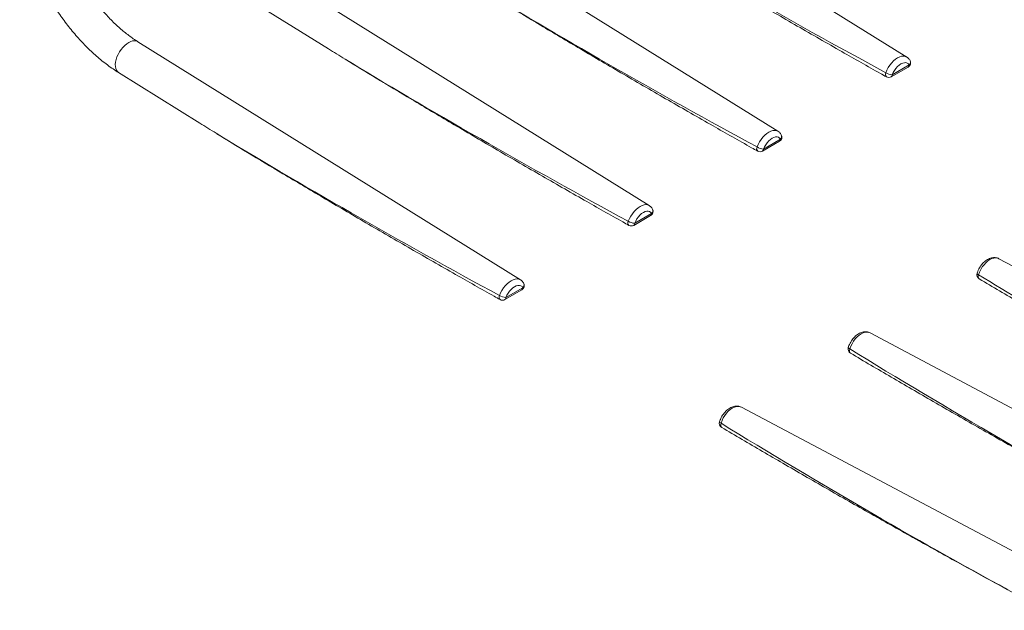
# Model space of a CAD drawing. Header units: millimetres. Extents: x 50 to 2915, y 50 to 2050.
# Tile 30 of 48: x 1954 to 2359, y 973 to 1216. Entities that reach past the tile are written whole.
import ezdxf

# ---------------------------------------------------------------- set-up
doc = ezdxf.new("R2010")
doc.units = ezdxf.units.MM
doc.header["$LTSCALE"] = 10

msp = doc.modelspace()

# ---------------------------------------------------------------- linework, layer by layer
at = {"color": 7, "linetype": 'Continuous', "lineweight": 15}
for p, q in [((2318.94, 1200.849), (2163.737, 1297.551)), ((2265.907, 1170.233), (2110.704, 1266.936)), ((2212.874, 1139.618), (2055.313, 1237.79)), ((2047.381, 1225.059), (2080.847, 1204.207)), ((2159.841, 1109.003), (2002.28, 1207.175)), ((2312.553, 1192.681), (2319.531, 1196.709)), ((2312.966, 1193.532), (2319.944, 1197.56)), ((1994.348, 1194.444), (2027.814, 1173.592)), ((2259.52, 1162.065), (2266.498, 1166.093)), ((2259.933, 1162.917), (2266.911, 1166.945)), ((2206.487, 1131.45), (2213.465, 1135.478)), ((2206.9, 1132.302), (2213.878, 1136.33)), ((2428.569, 1079.612), (2356.888, 1117.711)), ((2153.454, 1100.835), (2160.432, 1104.863)), ((2153.867, 1101.686), (2160.845, 1105.714)), ((2433.775, 1018.043), (2303.855, 1087.096)), ((2408.383, 972.736), (2250.822, 1056.481))]:
    msp.add_line(p, q, dxfattribs=at)
at = {"color": 8, "linetype": 'Continuous', "lineweight": 15, "flags": 128}
for points in [[(1994.348, 1194.444), (1993.856, 1194.853), (1993.463, 1195.414), (1993.187, 1196.106), (1993.036, 1196.911), (1993.013, 1197.812), (1993.119, 1198.785), (1993.351, 1199.808), (1993.704, 1200.855), (1994.168, 1201.901), (1994.733, 1202.92), (1995.386, 1203.888), (1996.109, 1204.781), (1996.886, 1205.578), (1997.697, 1206.259), (1998.524, 1206.807), (1999.345, 1207.21), (2000.142, 1207.457), (2000.894, 1207.543), (2001.583, 1207.466), (2002.193, 1207.226), (2002.28, 1207.175)], [(2310.309, 1194.387), (2310.769, 1195.454), (2311.335, 1196.497), (2311.993, 1197.49), (2312.725, 1198.406), (2313.515, 1199.223), (2314.342, 1199.921), (2315.184, 1200.481), (2316.021, 1200.89), (2316.832, 1201.138), (2317.596, 1201.217), (2318.293, 1201.127), (2318.907, 1200.869), (2318.938, 1200.85)], [(2257.276, 1163.772), (2257.736, 1164.839), (2258.302, 1165.882), (2258.96, 1166.874), (2259.692, 1167.79), (2260.482, 1168.608), (2261.309, 1169.305), (2262.151, 1169.866), (2262.988, 1170.275), (2263.799, 1170.523), (2264.563, 1170.602), (2265.26, 1170.512), (2265.874, 1170.254), (2265.905, 1170.235)], [(2204.243, 1133.156), (2204.703, 1134.224), (2205.269, 1135.267), (2205.927, 1136.259), (2206.659, 1137.175), (2207.449, 1137.992), (2208.276, 1138.69), (2209.118, 1139.251), (2209.955, 1139.66), (2210.766, 1139.907), (2211.53, 1139.987), (2212.227, 1139.896), (2212.841, 1139.638), (2212.872, 1139.619)], [(2356.888, 1117.711), (2356.349, 1117.927), (2355.616, 1118.038), (2354.826, 1117.973), (2354, 1117.735), (2353.158, 1117.329), (2352.32, 1116.765), (2351.51, 1116.059), (2350.746, 1115.227), (2350.048, 1114.29), (2349.434, 1113.272), (2348.92, 1112.2), (2348.517, 1111.099)], [(2347.9, 1111.689), (2347.897, 1111.63), (2347.95, 1111.516), (2348.075, 1111.387), (2348.266, 1111.246), (2348.517, 1111.099)], [(2348.517, 1111.099), (2348.401, 1110.642), (2348.374, 1110.214), (2348.439, 1109.842), (2348.592, 1109.551), (2348.79, 1109.376)], [(2151.21, 1102.541), (2151.67, 1103.609), (2152.236, 1104.651), (2152.894, 1105.644), (2153.626, 1106.56), (2154.416, 1107.377), (2155.243, 1108.075), (2156.085, 1108.635), (2156.922, 1109.044), (2157.733, 1109.292), (2158.497, 1109.371), (2159.194, 1109.281), (2159.808, 1109.023), (2159.839, 1109.004)], [(2303.855, 1087.096), (2303.316, 1087.312), (2302.583, 1087.423), (2301.793, 1087.358), (2300.967, 1087.12), (2300.125, 1086.714), (2299.287, 1086.15), (2298.477, 1085.443), (2297.713, 1084.611), (2297.015, 1083.675), (2296.401, 1082.657), (2295.887, 1081.585), (2295.484, 1080.484)], [(2294.867, 1081.073), (2294.864, 1081.014), (2294.917, 1080.901), (2295.042, 1080.771), (2295.233, 1080.631), (2295.484, 1080.484)], [(2295.484, 1080.484), (2295.368, 1080.027), (2295.341, 1079.599), (2295.406, 1079.227), (2295.559, 1078.935), (2295.757, 1078.761)], [(2250.822, 1056.481), (2250.283, 1056.697), (2249.55, 1056.807), (2248.76, 1056.743), (2247.934, 1056.504), (2247.092, 1056.098), (2246.254, 1055.535), (2245.444, 1054.828), (2244.68, 1053.996), (2243.982, 1053.059), (2243.368, 1052.042), (2242.854, 1050.969), (2242.451, 1049.869)], [(2241.834, 1050.458), (2241.831, 1050.399), (2241.884, 1050.286), (2242.009, 1050.156), (2242.2, 1050.015), (2242.451, 1049.869)], [(2242.451, 1049.869), (2242.335, 1049.412), (2242.308, 1048.983), (2242.373, 1048.612), (2242.526, 1048.32), (2242.724, 1048.146)]]:
    msp.add_lwpolyline(points, dxfattribs=at)
at = {"color": 7, "linetype": 'Continuous', "lineweight": 15, "flags": 128}
for points in [[(2319.944, 1197.56), (2319.591, 1198.037), (2319.129, 1198.362), (2318.572, 1198.524), (2317.941, 1198.516), (2317.256, 1198.34), (2316.541, 1198.001), (2315.821, 1197.512), (2315.12, 1196.888), (2314.463, 1196.151), (2313.872, 1195.327), (2313.367, 1194.444), (2312.966, 1193.532)], [(2266.911, 1166.945), (2266.558, 1167.422), (2266.096, 1167.747), (2265.539, 1167.908), (2264.908, 1167.901), (2264.223, 1167.725), (2263.508, 1167.386), (2262.788, 1166.896), (2262.087, 1166.273), (2261.43, 1165.536), (2260.839, 1164.712), (2260.334, 1163.829), (2259.933, 1162.917)], [(2213.878, 1136.33), (2213.525, 1136.807), (2213.063, 1137.131), (2212.506, 1137.293), (2211.875, 1137.285), (2211.19, 1137.109), (2210.475, 1136.771), (2209.755, 1136.281), (2209.054, 1135.657), (2208.397, 1134.921), (2207.806, 1134.097), (2207.301, 1133.214), (2206.9, 1132.302)], [(2160.845, 1105.714), (2160.492, 1106.191), (2160.03, 1106.516), (2159.473, 1106.678), (2158.842, 1106.67), (2158.157, 1106.494), (2157.442, 1106.155), (2156.722, 1105.666), (2156.021, 1105.042), (2155.364, 1104.306), (2154.773, 1103.482), (2154.268, 1102.598), (2153.867, 1101.686)]]:
    msp.add_lwpolyline(points, dxfattribs=at)
at = {"color": 7, "linetype": 'Continuous', "lineweight": 15}
for centre, radius, start, end in [((2318.531, 1198.441), 2, 299.99731, 28.14445), ((2313.333, 1199.231), 5.71, 238.02043, 266.31284), ((2311.553, 1194.413), 2, 240.66113, 299.99731), ((2265.498, 1167.826), 2, 299.99731, 28.14445), ((2260.3, 1168.615), 5.71, 238.02043, 266.31284), ((2258.52, 1163.797), 2, 240.66113, 299.99731), ((2212.465, 1137.21), 2, 299.99731, 28.14445), ((2207.267, 1138), 5.71, 238.02043, 266.31284), ((2205.487, 1133.182), 2, 240.66113, 299.99731), ((2349.811, 1111.096), 2, 162.77702, 239.32987), ((2159.432, 1106.595), 2, 299.99731, 28.14445), ((2154.234, 1107.385), 5.71, 238.02043, 266.31284), ((2152.454, 1102.567), 2, 240.66113, 299.99731), ((2296.778, 1080.481), 2, 162.77702, 239.32987), ((2243.745, 1049.866), 2, 162.77702, 239.32987)]:
    msp.add_arc(centre, radius, start, end, dxfattribs=at)
at = {"color": 8, "linetype": 'Continuous', "lineweight": 15}
for centre, radius, start, end in [((2318.975, 1197.504), 0.971, 304.93262, 3.30511), ((2318.824, 1198.721), 1.613, 313.98103, 24.31691), ((2311.595, 1193.705), 1.455, 152.06188, 225.41085), ((2311.997, 1193.476), 0.971, 304.93262, 3.30511), ((2265.791, 1168.106), 1.613, 313.98103, 24.31691), ((2258.562, 1163.09), 1.455, 152.06188, 225.41085), ((2265.942, 1166.889), 0.971, 304.93262, 3.30511), ((2258.964, 1162.861), 0.971, 304.93262, 3.30511), ((2212.909, 1136.274), 0.971, 304.93262, 3.30511), ((2212.758, 1137.49), 1.613, 313.98103, 24.31691), ((2205.529, 1132.475), 1.455, 152.06188, 225.41085), ((2205.931, 1132.246), 0.971, 304.93262, 3.30511), ((2159.725, 1106.875), 1.613, 313.98103, 24.31691), ((2159.876, 1105.658), 0.971, 304.93262, 3.30511), ((2152.496, 1101.859), 1.455, 152.06188, 225.41085), ((2152.898, 1101.63), 0.971, 304.93262, 3.30511)]:
    msp.add_arc(centre, radius, start, end, dxfattribs=at)
for centre, major_axis, ratio, start_param, end_param in [((2266.683, 1224.572), (109.602, -62.006), 0.0419103, 4.0076826, 5.145358), ((2213.65, 1193.957), (109.602, -62.006), 0.0419103, 4.0076826, 5.145358), ((2160.617, 1163.342), (109.602, -62.006), 0.0419103, 4.0076826, 5.145358), ((2107.584, 1132.726), (109.602, -62.006), 0.0419103, 4.0076826, 5.145358), ((2401.659, 1085.421), (109.6, -64.24), 0.0419123, 4.2309027, 4.9849423), ((2348.626, 1054.806), (109.6, -64.24), 0.0419123, 4.2309027, 5.4065512), ((2295.593, 1024.191), (109.6, -64.24), 0.0419123, 4.2309027, 5.4065512)]:
    msp.add_ellipse(centre, major_axis=major_axis, ratio=ratio, start_param=start_param, end_param=end_param, dxfattribs=at)
at = {"color": 7, "linetype": 'Continuous', "lineweight": 15}
for centre in [(2160.617, 1163.342), (2107.584, 1132.726)]:
    msp.add_ellipse(centre, major_axis=(109.602, -62.006), ratio=0.0419103, start_param=3.92127, end_param=4.0076826, dxfattribs=at)
for points, knots in [([(2002.28, 1207.175), (2001.962, 1207.376), (2001.035, 1207.963), (1999.488, 1209.03), (1997.645, 1210.413), (1995.803, 1211.916), (1993.971, 1213.532), (1992.155, 1215.258), (1990.363, 1217.087), (1988.603, 1219.015), (1986.88, 1221.034), (1985.203, 1223.138), (1983.578, 1225.319), (1982.01, 1227.571), (1980.506, 1229.885), (1979.071, 1232.253), (1977.712, 1234.666), (1976.431, 1237.117), (1975.235, 1239.595), (1974.127, 1242.091), (1973.111, 1244.597), (1972.19, 1247.103), (1971.367, 1249.6), (1970.644, 1252.079), (1970.023, 1254.529), (1969.505, 1256.943), (1969.09, 1259.309), (1968.779, 1261.621), (1968.57, 1263.868), (1968.464, 1266.041), (1968.457, 1267.653), (1968.483, 1268.537), (1968.49, 1268.744)], [0, 0, 0, 0, 0.0179134, 0.0522234, 0.0866046, 0.1210647, 0.1556048, 0.1902223, 0.2249126, 0.2596694, 0.2944854, 0.3293525, 0.3642621, 0.3992056, 0.4341738, 0.4691579, 0.5041488, 0.5391362, 0.5741091, 0.6090582, 0.6439746, 0.6788491, 0.7136728, 0.7484369, 0.7831331, 0.8177539, 0.8522924, 0.8867435, 0.9211044, 0.9553752, 0.9895605, 1, 1, 1, 1]), ([(1953.643, 1262.631), (1953.649, 1262.522), (1953.706, 1261.487), (1953.93, 1259.485), (1954.322, 1256.633), (1954.843, 1253.751), (1955.476, 1250.851), (1956.223, 1247.94), (1957.079, 1245.024), (1958.043, 1242.111), (1959.111, 1239.206), (1960.28, 1236.318), (1961.548, 1233.452), (1962.91, 1230.615), (1964.363, 1227.813), (1965.904, 1225.054), (1967.529, 1222.344), (1969.234, 1219.69), (1971.015, 1217.097), (1972.868, 1214.572), (1974.789, 1212.122), (1976.774, 1209.752), (1978.819, 1207.468), (1980.919, 1205.276), (1983.07, 1203.181), (1985.267, 1201.19), (1987.507, 1199.307), (1989.785, 1197.54), (1992.065, 1195.905), (1993.596, 1194.925), (1994.348, 1194.444)], [0, 0, 0, 0, 0.0043698, 0.0415274, 0.0786501, 0.1157281, 0.1527566, 0.1897346, 0.2266636, 0.263547, 0.3003898, 0.3371975, 0.3739766, 0.4107337, 0.447476, 0.4842106, 0.5209448, 0.5576846, 0.5944364, 0.6312074, 0.6680052, 0.704837, 0.74171, 0.7786308, 0.8156058, 0.8526404, 0.8897385, 0.9269025, 0.9641318, 1, 1, 1, 1]), ([(2193.812, 1261.165), (2193.866, 1261.13), (2198.071, 1258.518), (2207.18, 1252.986), (2221.7, 1244.224), (2237.974, 1234.548), (2255.529, 1224.227), (2273.742, 1213.646), (2291.33, 1203.551), (2303.61, 1196.586), (2309.748, 1193.133), (2310.573, 1192.669)], [0, 0, 0, 0, 0.0014532, 0.1112659, 0.2382343, 0.3799178, 0.5322537, 0.689748, 0.8455638, 0.9792319, 1, 1, 1, 1]), ([(2140.779, 1230.549), (2140.833, 1230.515), (2145.038, 1227.903), (2154.147, 1222.37), (2168.667, 1213.609), (2184.941, 1203.932), (2202.496, 1193.612), (2220.709, 1183.031), (2238.297, 1172.936), (2250.577, 1165.97), (2256.715, 1162.518), (2257.54, 1162.054)], [0, 0, 0, 0, 0.0014532, 0.1112659, 0.2382343, 0.3799178, 0.5322537, 0.689748, 0.8455638, 0.9792319, 1, 1, 1, 1]), ([(2320.294, 1199.384), (2320.197, 1199.549), (2319.975, 1199.925), (2319.528, 1200.437), (2319.129, 1200.71), (2318.934, 1200.843)], [0, 0, 0, 0, 0.2836725, 0.6495925, 1, 1, 1, 1]), ([(2087.746, 1199.934), (2087.8, 1199.9), (2092.005, 1197.288), (2101.114, 1191.755), (2115.634, 1182.993), (2131.908, 1173.317), (2149.463, 1162.997), (2167.676, 1152.416), (2185.264, 1142.32), (2197.544, 1135.355), (2203.682, 1131.903), (2204.507, 1131.439)], [0, 0, 0, 0, 0.0014532, 0.1112659, 0.2382343, 0.3799178, 0.5322537, 0.689748, 0.8455638, 0.9792319, 1, 1, 1, 1]), ([(2034.713, 1169.319), (2034.767, 1169.285), (2038.972, 1166.672), (2048.081, 1161.14), (2062.601, 1152.378), (2078.875, 1142.702), (2096.43, 1132.381), (2114.643, 1121.801), (2132.231, 1111.705), (2144.511, 1104.74), (2150.649, 1101.288), (2151.474, 1100.823)], [0, 0, 0, 0, 0.0014532, 0.1112659, 0.2382343, 0.3799178, 0.5322537, 0.689748, 0.8455638, 0.9792319, 1, 1, 1, 1]), ([(2267.261, 1168.769), (2267.164, 1168.933), (2266.942, 1169.309), (2266.495, 1169.822), (2266.096, 1170.094), (2265.901, 1170.228)], [0, 0, 0, 0, 0.2836725, 0.6495925, 1, 1, 1, 1]), ([(2214.228, 1138.154), (2214.131, 1138.318), (2213.909, 1138.694), (2213.462, 1139.206), (2213.063, 1139.479), (2212.868, 1139.613)], [0, 0, 0, 0, 0.2836725, 0.6495925, 1, 1, 1, 1]), ([(2356.894, 1117.706), (2356.655, 1117.817), (2356.178, 1118.039), (2355.393, 1118.186), (2354.588, 1118.196), (2353.767, 1118.06), (2352.938, 1117.782), (2352.109, 1117.36), (2351.297, 1116.799), (2350.524, 1116.109), (2349.81, 1115.312), (2349.169, 1114.428), (2348.617, 1113.475), (2348.191, 1112.554), (2347.988, 1111.95), (2347.9, 1111.689)], [0, 0, 0, 0, 0.07089109, 0.14206207, 0.21362015, 0.28697549, 0.36312341, 0.44231232, 0.52387654, 0.60663765, 0.68945428, 0.77203637, 0.85446204, 0.93697323, 1, 1, 1, 1]), ([(2161.195, 1107.538), (2161.098, 1107.703), (2160.876, 1108.079), (2160.429, 1108.591), (2160.03, 1108.864), (2159.835, 1108.997)], [0, 0, 0, 0, 0.2836725, 0.6495925, 1, 1, 1, 1]), ([(2348.79, 1109.376), (2351.585, 1107.723), (2359.952, 1102.772), (2374.287, 1094.394), (2392.009, 1084.155), (2410.192, 1073.765), (2422.488, 1066.849), (2428.569, 1063.428)], [0, 0, 0, 0, 0.1065122, 0.318956, 0.5430114, 0.7739812, 1, 1, 1, 1]), ([(2303.861, 1087.091), (2303.622, 1087.202), (2303.145, 1087.424), (2302.36, 1087.57), (2301.555, 1087.581), (2300.734, 1087.445), (2299.905, 1087.167), (2299.076, 1086.745), (2298.264, 1086.183), (2297.491, 1085.494), (2296.777, 1084.697), (2296.136, 1083.812), (2295.584, 1082.86), (2295.158, 1081.938), (2294.955, 1081.335), (2294.867, 1081.073)], [0, 0, 0, 0, 0.0708911, 0.1420621, 0.2136201, 0.2869755, 0.3631234, 0.4423123, 0.5238765, 0.6066376, 0.6894543, 0.7720364, 0.854462, 0.9369732, 1, 1, 1, 1]), ([(2295.757, 1078.761), (2298.552, 1077.108), (2306.919, 1072.157), (2321.254, 1063.779), (2338.975, 1053.539), (2357.203, 1043.132), (2375.215, 1032.969), (2392.21, 1023.511), (2405.902, 1015.981), (2413.906, 1011.671), (2416.721, 1010.155)], [0, 0, 0, 0, 0.0707843, 0.2119671, 0.3608665, 0.5143611, 0.6655047, 0.8064151, 0.9319328, 1, 1, 1, 1]), ([(2250.828, 1056.476), (2250.589, 1056.587), (2250.112, 1056.809), (2249.327, 1056.955), (2248.522, 1056.966), (2247.701, 1056.83), (2246.872, 1056.552), (2246.043, 1056.13), (2245.231, 1055.568), (2244.458, 1054.879), (2243.744, 1054.081), (2243.103, 1053.197), (2242.551, 1052.244), (2242.125, 1051.323), (2241.922, 1050.719), (2241.834, 1050.458)], [0, 0, 0, 0, 0.0708911, 0.1420621, 0.2136201, 0.2869755, 0.3631234, 0.4423123, 0.5238765, 0.6066376, 0.6894543, 0.7720364, 0.854462, 0.9369732, 1, 1, 1, 1]), ([(2242.724, 1048.146), (2245.519, 1046.492), (2253.886, 1041.542), (2268.221, 1033.164), (2285.942, 1022.924), (2304.17, 1012.517), (2322.182, 1002.354), (2339.177, 992.896), (2352.869, 985.366), (2360.873, 981.055), (2363.688, 979.54)], [0, 0, 0, 0, 0.0707843, 0.2119671, 0.3608665, 0.5143611, 0.6655047, 0.8064151, 0.9319328, 1, 1, 1, 1])]:
    msp.add_open_spline(points, degree=3, knots=knots, dxfattribs=at)

doc.saveas('drawing.dxf')
